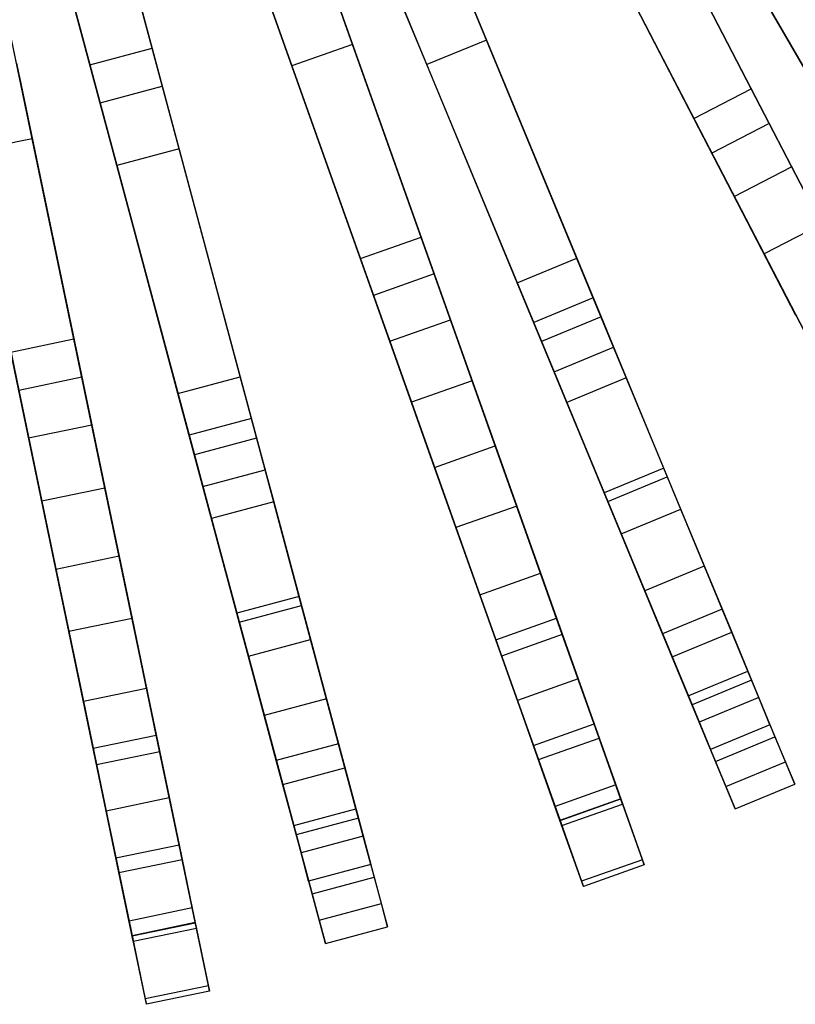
# Model space of a CAD drawing. Extents: x 0.2 to 26, y -12.8 to 12.8.
# Tile 28 of 97: x 15.1 to 18.1, y -12.6 to -8.8. Entities that reach past the tile are written whole.
import ezdxf

# ---------------------------------------------------------------- set-up
doc = ezdxf.new("R2010")
doc.units = 0
doc.header["$LTSCALE"] = 2.54
doc.layers.get('0').update_dxf_attribs({"color": 13, "linetype": 'CONTINUOUS'})

# ---------------------------------------------------------------- blocks, each defined once
blk = doc.blocks.new('PUKET-M-11161_B_STL')
at = {"color": 0}
for p, q in [((16.9016, -8.8829, 41.0515), (16.4133, -7.7041, 42.1723)), ((16.9016, -8.8829, 41.0515), (16.4133, -7.7041, 42.1723)), ((15.2937, -7.7531, 42.6925), (15.6444, -9.0619, 41.6555)), ((15.2937, -7.7531, 42.6925), (15.6444, -9.0619, 41.6555)), ((15.4029, -9.1266, 41.6555), (15.0523, -7.8178, 42.6925)), ((15.4029, -9.1266, 41.6555), (15.0523, -7.8178, 42.6925)), ((16.6706, -8.9785, 41.0515), (16.1824, -7.7998, 42.1723)), ((16.6706, -8.9785, 41.0515), (16.1824, -7.7998, 42.1723)), ((16.3826, -8.8999, 26.4259), (16.0048, -7.837, 30.2624)), ((16.3826, -8.8999, 26.4259), (16.0048, -7.837, 30.2624)), ((17.4821, -7.8627, 18.7313), (18.3928, -9.4402, 23.9816)), ((17.4821, -7.8627, 18.7313), (18.3928, -9.4402, 23.9816)), ((15.6048, -8.914, 18.7072), (15.3344, -7.9049, 15.0852)), ((15.6048, -8.914, 18.7072), (15.3344, -7.9049, 15.0852)), ((15.7693, -7.9207, 30.2624), (16.147, -8.9836, 26.4259)), ((15.7693, -7.9207, 30.2624), (16.147, -8.9836, 26.4259)), ((15.0929, -7.9696, 15.0852), (15.3633, -8.9787, 18.7072)), ((15.0929, -7.9696, 15.0852), (15.3633, -8.9787, 18.7072)), ((17.9287, -9.0725, 5.4137), (17.368, -7.9905, 4.1609)), ((17.9287, -9.0725, 5.4137), (17.368, -7.9905, 4.1609)), ((15.7095, -9.3048, 41.0515), (15.3793, -8.0724, 42.1723)), ((15.7095, -9.3048, 41.0515), (15.3793, -8.0724, 42.1723)), ((17.6096, -8.0836, 18.7072), (18.4565, -9.5504, 23.5806)), ((17.6096, -8.0836, 18.7072), (18.4565, -9.5504, 23.5806)), ((17.7067, -9.1875, 5.4137), (17.146, -8.1055, 4.1609)), ((17.7067, -9.1875, 5.4137), (17.146, -8.1055, 4.1609)), ((17.4259, -8.1022, 3.9391), (17.9986, -9.2074, 5.2039)), ((17.4259, -8.1022, 3.9391), (17.9986, -9.2074, 5.2039)), ((15.14, -9.2657, 26.4259), (14.9105, -8.1614, 30.2624)), ((15.14, -9.2657, 26.4259), (14.9105, -8.1614, 30.2624)), ((15.468, -9.3695, 41.0515), (15.1378, -8.1371, 42.1723)), ((15.468, -9.3695, 41.0515), (15.1378, -8.1371, 42.1723)), ((17.4488, -8.1464, 26.384), (18.0852, -9.3745, 22.7384)), ((17.4488, -8.1464, 26.384), (18.0852, -9.3745, 22.7384)), ((17.7766, -9.3224, 5.2039), (17.2039, -8.2172, 3.9391)), ((17.7766, -9.3224, 5.2039), (17.2039, -8.2172, 3.9391)), ((18.2699, -9.2272, 40.3365), (17.6862, -8.2162, 41.6555)), ((18.2699, -9.2272, 40.3365), (17.6862, -8.2162, 41.6555)), ((16.6492, -8.2734, 18.7313), (17.3462, -9.9563, 23.9816)), ((16.6492, -8.2734, 18.7313), (17.3462, -9.9563, 23.9816)), ((17.2268, -8.2615, 26.384), (17.8632, -9.4895, 22.7384)), ((17.2268, -8.2615, 26.384), (17.8632, -9.4895, 22.7384)), ((16.4182, -8.3691, 18.7313), (17.1153, -10.052, 23.9816)), ((16.4182, -8.3691, 18.7313), (17.1153, -10.052, 23.9816)), ((18.2008, -9.5978, 22.781), (17.5637, -8.3682, 26.4259)), ((18.2008, -9.5978, 22.781), (17.5637, -8.3682, 26.4259)), ((18.3535, -9.3721, 39.6442), (17.8119, -8.4339, 41.0515)), ((18.3535, -9.3721, 39.6442), (17.8119, -8.4339, 41.0515)), ((16.6482, -9.6473, 5.4137), (16.2401, -8.499, 4.1609)), ((16.6482, -9.6473, 5.4137), (16.2401, -8.499, 4.1609)), ((17.3949, -10.0739, 23.5806), (16.7468, -8.5091, 18.7072)), ((17.3949, -10.0739, 23.5806), (16.7468, -8.5091, 18.7072)), ((17.3418, -8.4832, 26.4259), (17.9789, -9.7128, 22.781)), ((17.3418, -8.4832, 26.4259), (17.9789, -9.7128, 22.781)), ((16.4126, -9.731, 5.4137), (16.0045, -8.5827, 4.1609)), ((16.4126, -9.731, 5.4137), (16.0045, -8.5827, 4.1609)), ((16.2822, -8.6175, 3.9391), (16.6991, -9.7905, 5.2039)), ((16.2822, -8.6175, 3.9391), (16.6991, -9.7905, 5.2039)), ((16.5158, -8.6048, 18.7072), (17.164, -10.1696, 23.5806)), ((16.5158, -8.6048, 18.7072), (17.164, -10.1696, 23.5806)), ((15.5388, -8.6676, 18.7313), (16.0102, -10.4271, 23.9816)), ((15.5388, -8.6676, 18.7313), (16.0102, -10.4271, 23.9816)), ((16.2989, -8.6645, 26.384), (16.7621, -9.9678, 22.7384)), ((16.2989, -8.6645, 26.384), (16.7621, -9.9678, 22.7384)), ((16.8054, -8.6505, 41.6555), (17.2521, -9.7291, 40.3365)), ((16.8054, -8.6505, 41.6555), (17.2521, -9.7291, 40.3365)), ((16.4635, -9.8742, 5.2039), (16.0467, -8.7013, 3.9391)), ((16.4635, -9.8742, 5.2039), (16.0467, -8.7013, 3.9391)), ((15.2973, -8.7323, 18.7313), (15.7688, -10.4918, 23.9816)), ((15.2973, -8.7323, 18.7313), (15.7688, -10.4918, 23.9816)), ((17.0211, -9.8248, 40.3365), (16.5744, -8.7462, 41.6555)), ((17.0211, -9.8248, 40.3365), (16.5744, -8.7462, 41.6555)), ((16.0633, -8.7482, 26.384), (16.5265, -10.0515, 22.7384)), ((16.0633, -8.7482, 26.384), (16.5265, -10.0515, 22.7384)), ((15.3014, -10.0424, 5.4137), (15.0534, -8.8492, 4.1609)), ((15.3014, -10.0424, 5.4137), (15.0534, -8.8492, 4.1609)), ((16.3826, -8.8999, 26.4259), (16.147, -8.9836, 26.4259)), ((16.3826, -8.8999, 26.4259), (16.147, -8.9836, 26.4259)), ((16.8463, -10.2047, 22.781), (16.3826, -8.8999, 26.4259)), ((16.8463, -10.2047, 22.781), (16.3826, -8.8999, 26.4259)), ((16.9016, -8.8829, 41.0515), (16.6706, -8.9785, 41.0515)), ((16.9016, -8.8829, 41.0515), (16.6706, -8.9785, 41.0515)), ((17.3161, -9.8837, 39.6442), (16.9016, -8.8829, 41.0515)), ((17.3161, -9.8837, 39.6442), (16.9016, -8.8829, 41.0515)), ((15.3633, -8.9787, 18.7072), (15.6048, -8.914, 18.7072)), ((15.3633, -8.9787, 18.7072), (15.6048, -8.914, 18.7072)), ((16.0432, -10.55, 23.5806), (15.6048, -8.914, 18.7072)), ((16.0432, -10.55, 23.5806), (15.6048, -8.914, 18.7072)), ((15.079, -8.9724, 3.9391), (15.3323, -10.1911, 5.2039)), ((15.079, -8.9724, 3.9391), (15.3323, -10.1911, 5.2039)), ((15.3633, -8.9787, 18.7072), (15.8017, -10.6147, 23.5806)), ((15.3633, -8.9787, 18.7072), (15.8017, -10.6147, 23.5806)), ((16.147, -8.9836, 26.4259), (16.6107, -10.2884, 22.781)), ((16.147, -8.9836, 26.4259), (16.6107, -10.2884, 22.781)), ((17.0852, -9.9793, 39.6442), (16.6706, -8.9785, 41.0515)), ((17.0852, -9.9793, 39.6442), (16.6706, -8.9785, 41.0515)), ((15.0892, -9.0212, 26.384), (15.3706, -10.3754, 22.7384)), ((15.0892, -9.0212, 26.384), (15.3706, -10.3754, 22.7384)), ((14.8444, -9.072, 26.384), (15.1258, -10.4263, 22.7384)), ((14.8444, -9.072, 26.384), (15.1258, -10.4263, 22.7384)), ((15.4029, -9.1266, 41.6555), (15.6444, -9.0619, 41.6555)), ((15.4029, -9.1266, 41.6555), (15.6444, -9.0619, 41.6555)), ((15.6444, -9.0619, 41.6555), (15.9466, -10.1895, 40.3365)), ((15.6444, -9.0619, 41.6555), (15.9466, -10.1895, 40.3365)), ((17.7067, -9.1875, 5.4137), (17.9287, -9.0725, 5.4137)), ((17.7067, -9.1875, 5.4137), (17.9287, -9.0725, 5.4137)), ((18.3244, -9.8362, 6.6782), (17.9287, -9.0725, 5.4137)), ((18.3244, -9.8362, 6.6782), (17.9287, -9.0725, 5.4137)), ((15.7051, -10.2542, 40.3365), (15.4029, -9.1266, 41.6555)), ((15.7051, -10.2542, 40.3365), (15.4029, -9.1266, 41.6555)), ((18.1024, -9.9512, 6.6782), (17.7067, -9.1875, 5.4137)), ((18.1024, -9.9512, 6.6782), (17.7067, -9.1875, 5.4137)), ((17.9986, -9.2074, 5.2039), (17.7766, -9.3224, 5.2039)), ((17.9986, -9.2074, 5.2039), (17.7766, -9.3224, 5.2039)), ((17.9986, -9.2074, 5.2039), (18.4383, -10.056, 6.6081)), ((17.9986, -9.2074, 5.2039), (18.4383, -10.056, 6.6081)), ((15.14, -9.2657, 26.4259), (14.8952, -9.3166, 26.4259)), ((15.14, -9.2657, 26.4259), (14.8952, -9.3166, 26.4259)), ((15.4217, -10.6216, 22.781), (15.14, -9.2657, 26.4259)), ((15.4217, -10.6216, 22.781), (15.14, -9.2657, 26.4259)), ((14.8952, -9.3166, 26.4259), (15.177, -10.6724, 22.781)), ((14.8952, -9.3166, 26.4259), (15.177, -10.6724, 22.781)), ((15.7095, -9.3048, 41.0515), (15.468, -9.3695, 41.0515)), ((15.7095, -9.3048, 41.0515), (15.468, -9.3695, 41.0515)), ((15.9899, -10.3511, 39.6442), (15.7095, -9.3048, 41.0515)), ((15.9899, -10.3511, 39.6442), (15.7095, -9.3048, 41.0515)), ((18.2163, -10.171, 6.6081), (17.7766, -9.3224, 5.2039)), ((18.2163, -10.171, 6.6081), (17.7766, -9.3224, 5.2039)), ((15.7484, -10.4158, 39.6442), (15.468, -9.3695, 41.0515)), ((15.7484, -10.4158, 39.6442), (15.468, -9.3695, 41.0515)), ((17.8632, -9.4895, 22.7384), (18.0852, -9.3745, 22.7384)), ((17.8632, -9.4895, 22.7384), (18.0852, -9.3745, 22.7384)), ((18.0852, -9.3745, 22.7384), (18.5653, -10.3012, 19.5881)), ((18.0852, -9.3745, 22.7384), (18.5653, -10.3012, 19.5881)), ((17.8632, -9.4895, 22.7384), (18.3434, -10.4163, 19.5881)), ((17.8632, -9.4895, 22.7384), (18.3434, -10.4163, 19.5881)), ((18.2008, -9.5978, 22.781), (17.9789, -9.7128, 22.781)), ((18.2008, -9.5978, 22.781), (17.9789, -9.7128, 22.781)), ((16.4126, -9.731, 5.4137), (16.6482, -9.6473, 5.4137)), ((16.4126, -9.731, 5.4137), (16.6482, -9.6473, 5.4137)), ((16.9362, -10.4578, 6.6782), (16.6482, -9.6473, 5.4137)), ((16.9362, -10.4578, 6.6782), (16.6482, -9.6473, 5.4137)), ((16.7007, -10.5415, 6.6782), (16.4126, -9.731, 5.4137)), ((16.7007, -10.5415, 6.6782), (16.4126, -9.731, 5.4137)), ((17.0211, -9.8248, 40.3365), (17.2521, -9.7291, 40.3365)), ((17.0211, -9.8248, 40.3365), (17.2521, -9.7291, 40.3365)), ((17.2521, -9.7291, 40.3365), (17.6033, -10.5771, 38.8029)), ((17.2521, -9.7291, 40.3365), (17.6033, -10.5771, 38.8029)), ((17.9789, -9.7128, 22.781), (18.4594, -10.6402, 19.6141)), ((17.9789, -9.7128, 22.781), (18.4594, -10.6402, 19.6141)), ((16.6991, -9.7905, 5.2039), (16.4635, -9.8742, 5.2039)), ((16.6991, -9.7905, 5.2039), (16.4635, -9.8742, 5.2039)), ((16.6991, -9.7905, 5.2039), (17.0191, -10.691, 6.6081)), ((16.6991, -9.7905, 5.2039), (17.0191, -10.691, 6.6081)), ((17.3724, -10.6727, 38.8029), (17.0211, -9.8248, 40.3365)), ((17.3724, -10.6727, 38.8029), (17.0211, -9.8248, 40.3365)), ((16.7836, -10.7747, 6.6081), (16.4635, -9.8742, 5.2039)), ((16.7836, -10.7747, 6.6081), (16.4635, -9.8742, 5.2039)), ((17.3161, -9.8837, 39.6442), (17.0852, -9.9793, 39.6442)), ((17.3161, -9.8837, 39.6442), (17.0852, -9.9793, 39.6442)), ((17.5898, -10.5443, 38.2816), (17.3161, -9.8837, 39.6442)), ((17.5898, -10.5443, 38.2816), (17.3161, -9.8837, 39.6442)), ((16.5265, -10.0515, 22.7384), (16.7621, -9.9678, 22.7384)), ((16.5265, -10.0515, 22.7384), (16.7621, -9.9678, 22.7384)), ((16.7621, -9.9678, 22.7384), (17.1116, -10.9513, 19.5881)), ((16.7621, -9.9678, 22.7384), (17.1116, -10.9513, 19.5881)), ((17.3462, -9.9563, 23.9816), (17.1153, -10.052, 23.9816)), ((17.3462, -9.9563, 23.9816), (17.1153, -10.052, 23.9816)), ((17.3462, -9.9563, 23.9816), (17.4443, -10.1931, 24.7519)), ((17.3462, -9.9563, 23.9816), (17.4443, -10.1931, 24.7519)), ((17.3588, -10.64, 38.2816), (17.0852, -9.9793, 39.6442)), ((17.3588, -10.64, 38.2816), (17.0852, -9.9793, 39.6442)), ((15.0566, -10.0933, 5.4137), (15.3014, -10.0424, 5.4137)), ((15.0566, -10.0933, 5.4137), (15.3014, -10.0424, 5.4137)), ((15.4764, -10.8845, 6.6782), (15.3014, -10.0424, 5.4137)), ((15.4764, -10.8845, 6.6782), (15.3014, -10.0424, 5.4137)), ((16.5265, -10.0515, 22.7384), (16.8761, -11.035, 19.5881)), ((16.5265, -10.0515, 22.7384), (16.8761, -11.035, 19.5881)), ((17.1153, -10.052, 23.9816), (17.2133, -10.2888, 24.7519)), ((17.1153, -10.052, 23.9816), (17.2133, -10.2888, 24.7519)), ((17.164, -10.1696, 23.5806), (17.3949, -10.0739, 23.5806)), ((17.164, -10.1696, 23.5806), (17.3949, -10.0739, 23.5806)), ((17.6557, -10.7035, 25.6764), (17.3949, -10.0739, 23.5806)), ((17.6557, -10.7035, 25.6764), (17.3949, -10.0739, 23.5806)), ((15.2316, -10.9354, 6.6782), (15.0566, -10.0933, 5.4137)), ((15.2316, -10.9354, 6.6782), (15.0566, -10.0933, 5.4137)), ((15.3323, -10.1911, 5.2039), (15.0875, -10.242, 5.2039)), ((15.3323, -10.1911, 5.2039), (15.0875, -10.242, 5.2039)), ((15.3323, -10.1911, 5.2039), (15.5268, -11.1269, 6.6081)), ((15.3323, -10.1911, 5.2039), (15.5268, -11.1269, 6.6081)), ((15.7051, -10.2542, 40.3365), (15.9466, -10.1895, 40.3365)), ((15.7051, -10.2542, 40.3365), (15.9466, -10.1895, 40.3365)), ((15.9466, -10.1895, 40.3365), (16.1841, -11.0761, 38.8029)), ((15.9466, -10.1895, 40.3365), (16.1841, -11.0761, 38.8029)), ((17.164, -10.1696, 23.5806), (17.4248, -10.7992, 25.6764)), ((17.164, -10.1696, 23.5806), (17.4248, -10.7992, 25.6764)), ((17.4443, -10.1931, 24.7519), (17.2133, -10.2888, 24.7519)), ((17.4443, -10.1931, 24.7519), (17.2133, -10.2888, 24.7519)), ((17.4443, -10.1931, 24.7519), (17.747, -10.9238, 27.4863)), ((17.4443, -10.1931, 24.7519), (17.747, -10.9238, 27.4863)), ((16.8463, -10.2047, 22.781), (16.6107, -10.2884, 22.781)), ((16.8463, -10.2047, 22.781), (16.6107, -10.2884, 22.781)), ((17.1961, -11.1889, 19.6141), (16.8463, -10.2047, 22.781)), ((17.1961, -11.1889, 19.6141), (16.8463, -10.2047, 22.781)), ((15.282, -11.1778, 6.6081), (15.0875, -10.242, 5.2039)), ((15.282, -11.1778, 6.6081), (15.0875, -10.242, 5.2039)), ((15.9426, -11.1408, 38.8029), (15.7051, -10.2542, 40.3365)), ((15.9426, -11.1408, 38.8029), (15.7051, -10.2542, 40.3365)), ((16.6107, -10.2884, 22.781), (16.9605, -11.2726, 19.6141)), ((16.6107, -10.2884, 22.781), (16.9605, -11.2726, 19.6141)), ((17.2133, -10.2888, 24.7519), (17.516, -11.0195, 27.4863)), ((17.2133, -10.2888, 24.7519), (17.516, -11.0195, 27.4863)), ((15.9899, -10.3511, 39.6442), (15.7484, -10.4158, 39.6442)), ((15.9899, -10.3511, 39.6442), (15.7484, -10.4158, 39.6442)), ((16.175, -11.0419, 38.2816), (15.9899, -10.3511, 39.6442)), ((16.175, -11.0419, 38.2816), (15.9899, -10.3511, 39.6442)), ((15.1258, -10.4263, 22.7384), (15.3706, -10.3754, 22.7384)), ((15.1258, -10.4263, 22.7384), (15.3706, -10.3754, 22.7384)), ((15.3706, -10.3754, 22.7384), (15.5829, -11.3973, 19.5881)), ((15.3706, -10.3754, 22.7384), (15.5829, -11.3973, 19.5881)), ((15.1258, -10.4263, 22.7384), (15.3382, -11.4482, 19.5881)), ((15.1258, -10.4263, 22.7384), (15.3382, -11.4482, 19.5881)), ((15.9335, -11.1066, 38.2816), (15.7484, -10.4158, 39.6442)), ((15.9335, -11.1066, 38.2816), (15.7484, -10.4158, 39.6442)), ((16.0102, -10.4271, 23.9816), (15.7688, -10.4918, 23.9816)), ((16.0102, -10.4271, 23.9816), (15.7688, -10.4918, 23.9816)), ((16.0102, -10.4271, 23.9816), (16.0766, -10.6747, 24.7519)), ((16.0102, -10.4271, 23.9816), (16.0766, -10.6747, 24.7519)), ((16.7007, -10.5415, 6.6782), (16.9362, -10.4578, 6.6782)), ((16.7007, -10.5415, 6.6782), (16.9362, -10.4578, 6.6782)), ((17.1738, -11.1262, 8.2077), (16.9362, -10.4578, 6.6782)), ((17.1738, -11.1262, 8.2077), (16.9362, -10.4578, 6.6782)), ((15.7688, -10.4918, 23.9816), (15.8351, -10.7394, 24.7519)), ((15.7688, -10.4918, 23.9816), (15.8351, -10.7394, 24.7519)), ((16.9382, -11.21, 8.2077), (16.7007, -10.5415, 6.6782)), ((16.9382, -11.21, 8.2077), (16.7007, -10.5415, 6.6782)), ((15.8017, -10.6147, 23.5806), (16.0432, -10.55, 23.5806)), ((15.8017, -10.6147, 23.5806), (16.0432, -10.55, 23.5806)), ((16.2196, -11.2083, 25.6764), (16.0432, -10.55, 23.5806)), ((16.2196, -11.2083, 25.6764), (16.0432, -10.55, 23.5806)), ((17.5898, -10.5443, 38.2816), (17.3588, -10.64, 38.2816)), ((17.5898, -10.5443, 38.2816), (17.3588, -10.64, 38.2816)), ((17.3724, -10.6727, 38.8029), (17.6033, -10.5771, 38.8029)), ((17.3724, -10.6727, 38.8029), (17.6033, -10.5771, 38.8029)), ((17.8162, -11.0909, 36.5685), (17.5898, -10.5443, 38.2816)), ((17.8162, -11.0909, 36.5685), (17.5898, -10.5443, 38.2816)), ((17.6033, -10.5771, 38.8029), (17.8531, -11.1799, 37.1388)), ((17.6033, -10.5771, 38.8029), (17.8531, -11.1799, 37.1388)), ((15.8017, -10.6147, 23.5806), (15.9781, -11.273, 25.6764)), ((15.8017, -10.6147, 23.5806), (15.9781, -11.273, 25.6764)), ((15.4217, -10.6216, 22.781), (15.177, -10.6724, 22.781)), ((15.4217, -10.6216, 22.781), (15.177, -10.6724, 22.781)), ((15.6343, -11.6442, 19.6141), (15.4217, -10.6216, 22.781)), ((15.6343, -11.6442, 19.6141), (15.4217, -10.6216, 22.781)), ((17.5852, -11.1866, 36.5685), (17.3588, -10.64, 38.2816)), ((17.5852, -11.1866, 36.5685), (17.3588, -10.64, 38.2816)), ((15.177, -10.6724, 22.781), (15.3895, -11.6951, 19.6141)), ((15.177, -10.6724, 22.781), (15.3895, -11.6951, 19.6141)), ((16.0766, -10.6747, 24.7519), (15.8351, -10.7394, 24.7519)), ((16.0766, -10.6747, 24.7519), (15.8351, -10.7394, 24.7519)), ((16.0766, -10.6747, 24.7519), (16.2813, -11.4386, 27.4863)), ((16.0766, -10.6747, 24.7519), (16.2813, -11.4386, 27.4863)), ((17.0191, -10.691, 6.6081), (16.7836, -10.7747, 6.6081)), ((17.0191, -10.691, 6.6081), (16.7836, -10.7747, 6.6081)), ((17.0191, -10.691, 6.6081), (17.2573, -11.3613, 8.162)), ((17.0191, -10.691, 6.6081), (17.2573, -11.3613, 8.162)), ((17.6221, -11.2756, 37.1388), (17.3724, -10.6727, 38.8029)), ((17.6221, -11.2756, 37.1388), (17.3724, -10.6727, 38.8029)), ((17.4248, -10.7992, 25.6764), (17.6557, -10.7035, 25.6764)), ((17.4248, -10.7992, 25.6764), (17.6557, -10.7035, 25.6764)), ((17.9159, -11.3316, 28.2979), (17.6557, -10.7035, 25.6764)), ((17.9159, -11.3316, 28.2979), (17.6557, -10.7035, 25.6764)), ((15.8351, -10.7394, 24.7519), (16.0398, -11.5033, 27.4863)), ((15.8351, -10.7394, 24.7519), (16.0398, -11.5033, 27.4863)), ((17.0218, -11.445, 8.162), (16.7836, -10.7747, 6.6081)), ((17.0218, -11.445, 8.162), (16.7836, -10.7747, 6.6081)), ((17.4248, -10.7992, 25.6764), (17.6849, -11.4272, 28.2979)), ((17.4248, -10.7992, 25.6764), (17.6849, -11.4272, 28.2979)), ((15.2316, -10.9354, 6.6782), (15.4764, -10.8845, 6.6782)), ((15.2316, -10.9354, 6.6782), (15.4764, -10.8845, 6.6782)), ((15.6207, -11.5791, 8.2077), (15.4764, -10.8845, 6.6782)), ((15.6207, -11.5791, 8.2077), (15.4764, -10.8845, 6.6782)), ((17.747, -10.9238, 27.4863), (17.516, -11.0195, 27.4863)), ((17.747, -10.9238, 27.4863), (17.516, -11.0195, 27.4863)), ((17.747, -10.9238, 27.4863), (17.9302, -11.3663, 29.9618)), ((17.747, -10.9238, 27.4863), (17.9302, -11.3663, 29.9618)), ((15.376, -11.63, 8.2077), (15.2316, -10.9354, 6.6782)), ((15.376, -11.63, 8.2077), (15.2316, -10.9354, 6.6782)), ((16.8761, -11.035, 19.5881), (17.1116, -10.9513, 19.5881)), ((16.8761, -11.035, 19.5881), (17.1116, -10.9513, 19.5881)), ((17.1116, -10.9513, 19.5881), (17.3194, -11.536, 16.8642)), ((17.1116, -10.9513, 19.5881), (17.3194, -11.536, 16.8642)), ((16.8761, -11.035, 19.5881), (17.0839, -11.6197, 16.8642)), ((16.8761, -11.035, 19.5881), (17.0839, -11.6197, 16.8642)), ((17.516, -11.0195, 27.4863), (17.6993, -11.4619, 29.9618)), ((17.516, -11.0195, 27.4863), (17.6993, -11.4619, 29.9618)), ((16.175, -11.0419, 38.2816), (15.9335, -11.1066, 38.2816)), ((16.175, -11.0419, 38.2816), (15.9335, -11.1066, 38.2816)), ((15.9426, -11.1408, 38.8029), (16.1841, -11.0761, 38.8029)), ((15.9426, -11.1408, 38.8029), (16.1841, -11.0761, 38.8029)), ((16.3281, -11.6134, 36.5685), (16.175, -11.0419, 38.2816)), ((16.3281, -11.6134, 36.5685), (16.175, -11.0419, 38.2816)), ((16.1841, -11.0761, 38.8029), (16.353, -11.7064, 37.1388)), ((16.1841, -11.0761, 38.8029), (16.353, -11.7064, 37.1388)), ((16.0866, -11.6781, 36.5685), (15.9335, -11.1066, 38.2816)), ((16.0866, -11.6781, 36.5685), (15.9335, -11.1066, 38.2816)), ((17.8162, -11.0909, 36.5685), (17.5852, -11.1866, 36.5685)), ((17.8162, -11.0909, 36.5685), (17.5852, -11.1866, 36.5685)), ((17.958, -11.4332, 34.63), (17.8162, -11.0909, 36.5685)), ((17.958, -11.4332, 34.63), (17.8162, -11.0909, 36.5685)), ((15.5268, -11.1269, 6.6081), (15.282, -11.1778, 6.6081)), ((15.5268, -11.1269, 6.6081), (15.282, -11.1778, 6.6081)), ((15.5268, -11.1269, 6.6081), (15.6715, -11.8233, 8.162)), ((15.5268, -11.1269, 6.6081), (15.6715, -11.8233, 8.162)), ((16.1115, -11.7711, 37.1388), (15.9426, -11.1408, 38.8029)), ((16.1115, -11.7711, 37.1388), (15.9426, -11.1408, 38.8029)), ((16.9382, -11.21, 8.2077), (17.1738, -11.1262, 8.2077)), ((16.9382, -11.21, 8.2077), (17.1738, -11.1262, 8.2077)), ((17.3389, -11.5908, 9.949), (17.1738, -11.1262, 8.2077)), ((17.3389, -11.5908, 9.949), (17.1738, -11.1262, 8.2077)), ((15.4267, -11.8742, 8.162), (15.282, -11.1778, 6.6081)), ((15.4267, -11.8742, 8.162), (15.282, -11.1778, 6.6081)), ((17.1961, -11.1889, 19.6141), (16.9605, -11.2726, 19.6141)), ((17.1961, -11.1889, 19.6141), (16.9605, -11.2726, 19.6141)), ((17.4034, -11.7721, 16.8827), (17.1961, -11.1889, 19.6141)), ((17.4034, -11.7721, 16.8827), (17.1961, -11.1889, 19.6141)), ((17.727, -11.5289, 34.63), (17.5852, -11.1866, 36.5685)), ((17.727, -11.5289, 34.63), (17.5852, -11.1866, 36.5685)), ((17.6221, -11.2756, 37.1388), (17.8531, -11.1799, 37.1388)), ((17.6221, -11.2756, 37.1388), (17.8531, -11.1799, 37.1388)), ((17.8531, -11.1799, 37.1388), (18.0212, -11.5859, 35.2443)), ((17.8531, -11.1799, 37.1388), (18.0212, -11.5859, 35.2443)), ((15.9781, -11.273, 25.6764), (16.2196, -11.2083, 25.6764)), ((15.9781, -11.273, 25.6764), (16.2196, -11.2083, 25.6764)), ((16.3955, -11.8649, 28.2979), (16.2196, -11.2083, 25.6764)), ((16.3955, -11.8649, 28.2979), (16.2196, -11.2083, 25.6764)), ((17.1033, -11.6745, 9.949), (16.9382, -11.21, 8.2077)), ((17.1033, -11.6745, 9.949), (16.9382, -11.21, 8.2077)), ((15.9781, -11.273, 25.6764), (16.154, -11.9296, 28.2979)), ((15.9781, -11.273, 25.6764), (16.154, -11.9296, 28.2979)), ((16.9605, -11.2726, 19.6141), (17.1678, -11.8558, 16.8827)), ((16.9605, -11.2726, 19.6141), (17.1678, -11.8558, 16.8827)), ((17.7903, -11.6816, 35.2443), (17.6221, -11.2756, 37.1388)), ((17.7903, -11.6816, 35.2443), (17.6221, -11.2756, 37.1388)), ((17.6849, -11.4272, 28.2979), (17.9159, -11.3316, 28.2979)), ((17.6849, -11.4272, 28.2979), (17.9159, -11.3316, 28.2979)), ((18.0616, -11.6835, 30.7311), (17.9159, -11.3316, 28.2979)), ((18.0616, -11.6835, 30.7311), (17.9159, -11.3316, 28.2979)), ((17.2573, -11.3613, 8.162), (17.0218, -11.445, 8.162)), ((17.2573, -11.3613, 8.162), (17.0218, -11.445, 8.162)), ((17.2573, -11.3613, 8.162), (17.4227, -11.8265, 9.9248)), ((17.2573, -11.3613, 8.162), (17.4227, -11.8265, 9.9248)), ((17.9302, -11.3663, 29.9618), (17.6993, -11.4619, 29.9618)), ((17.9302, -11.3663, 29.9618), (17.6993, -11.4619, 29.9618)), ((17.9302, -11.3663, 29.9618), (18.0018, -11.539, 32.269)), ((17.9302, -11.3663, 29.9618), (18.0018, -11.539, 32.269)), ((15.3382, -11.4482, 19.5881), (15.5829, -11.3973, 19.5881)), ((15.3382, -11.4482, 19.5881), (15.5829, -11.3973, 19.5881)), ((15.5829, -11.3973, 19.5881), (15.7092, -12.0049, 16.8642)), ((15.5829, -11.3973, 19.5881), (15.7092, -12.0049, 16.8642)), ((15.3382, -11.4482, 19.5881), (15.4644, -12.0557, 16.8642)), ((15.3382, -11.4482, 19.5881), (15.4644, -12.0557, 16.8642)), ((16.2813, -11.4386, 27.4863), (16.0398, -11.5033, 27.4863)), ((16.2813, -11.4386, 27.4863), (16.0398, -11.5033, 27.4863)), ((16.2813, -11.4386, 27.4863), (16.4052, -11.9012, 29.9618)), ((16.2813, -11.4386, 27.4863), (16.4052, -11.9012, 29.9618)), ((17.1871, -11.9102, 9.9248), (17.0218, -11.445, 8.162)), ((17.1871, -11.9102, 9.9248), (17.0218, -11.445, 8.162)), ((17.6849, -11.4272, 28.2979), (17.8307, -11.7791, 30.7311)), ((17.6849, -11.4272, 28.2979), (17.8307, -11.7791, 30.7311)), ((17.958, -11.4332, 34.63), (17.727, -11.5289, 34.63)), ((17.958, -11.4332, 34.63), (17.727, -11.5289, 34.63)), ((18.0018, -11.539, 32.269), (17.958, -11.4332, 34.63)), ((18.0018, -11.539, 32.269), (17.958, -11.4332, 34.63)), ((17.6993, -11.4619, 29.9618), (17.7708, -11.6347, 32.269)), ((17.6993, -11.4619, 29.9618), (17.7708, -11.6347, 32.269)), ((16.0398, -11.5033, 27.4863), (16.1637, -11.9659, 29.9618)), ((16.0398, -11.5033, 27.4863), (16.1637, -11.9659, 29.9618)), ((17.7708, -11.6347, 32.269), (17.727, -11.5289, 34.63)), ((17.7708, -11.6347, 32.269), (17.727, -11.5289, 34.63)), ((17.0839, -11.6197, 16.8642), (17.3194, -11.536, 16.8642)), ((17.0839, -11.6197, 16.8642), (17.3194, -11.536, 16.8642)), ((17.3194, -11.536, 16.8642), (17.4229, -11.8271, 14.3646)), ((17.3194, -11.536, 16.8642), (17.4229, -11.8271, 14.3646)), ((18.0018, -11.539, 32.269), (17.7708, -11.6347, 32.269)), ((18.0018, -11.539, 32.269), (17.7708, -11.6347, 32.269)), ((15.376, -11.63, 8.2077), (15.6207, -11.5791, 8.2077)), ((15.376, -11.63, 8.2077), (15.6207, -11.5791, 8.2077)), ((15.721, -12.0618, 9.949), (15.6207, -11.5791, 8.2077)), ((15.721, -12.0618, 9.949), (15.6207, -11.5791, 8.2077)), ((17.1033, -11.6745, 9.949), (17.3389, -11.5908, 9.949)), ((17.1033, -11.6745, 9.949), (17.3389, -11.5908, 9.949)), ((17.43, -11.847, 12.1158), (17.3389, -11.5908, 9.949)), ((17.43, -11.847, 12.1158), (17.3389, -11.5908, 9.949)), ((17.7903, -11.6816, 35.2443), (18.0212, -11.5859, 35.2443)), ((17.7903, -11.6816, 35.2443), (18.0212, -11.5859, 35.2443)), ((18.0212, -11.5859, 35.2443), (18.0976, -11.7702, 32.9931)), ((18.0212, -11.5859, 35.2443), (18.0976, -11.7702, 32.9931)), ((15.4763, -12.1127, 9.949), (15.376, -11.63, 8.2077)), ((15.4763, -12.1127, 9.949), (15.376, -11.63, 8.2077)), ((15.6343, -11.6442, 19.6141), (15.3895, -11.6951, 19.6141)), ((15.6343, -11.6442, 19.6141), (15.3895, -11.6951, 19.6141)), ((15.7602, -12.2502, 16.8827), (15.6343, -11.6442, 19.6141)), ((15.7602, -12.2502, 16.8827), (15.6343, -11.6442, 19.6141)), ((16.3281, -11.6134, 36.5685), (16.0866, -11.6781, 36.5685)), ((16.3281, -11.6134, 36.5685), (16.0866, -11.6781, 36.5685)), ((16.424, -11.9712, 34.63), (16.3281, -11.6134, 36.5685)), ((16.424, -11.9712, 34.63), (16.3281, -11.6134, 36.5685)), ((17.0839, -11.6197, 16.8642), (17.1873, -11.9109, 14.3646)), ((17.0839, -11.6197, 16.8642), (17.1873, -11.9109, 14.3646)), ((16.1825, -12.0359, 34.63), (16.0866, -11.6781, 36.5685)), ((16.1825, -12.0359, 34.63), (16.0866, -11.6781, 36.5685)), ((17.1944, -11.9307, 12.1158), (17.1033, -11.6745, 9.949)), ((17.1944, -11.9307, 12.1158), (17.1033, -11.6745, 9.949)), ((17.8666, -11.8659, 32.9931), (17.7903, -11.6816, 35.2443)), ((17.8666, -11.8659, 32.9931), (17.7903, -11.6816, 35.2443)), ((17.8307, -11.7791, 30.7311), (18.0616, -11.6835, 30.7311)), ((17.8307, -11.7791, 30.7311), (18.0616, -11.6835, 30.7311)), ((18.0976, -11.7702, 32.9931), (18.0616, -11.6835, 30.7311)), ((18.0976, -11.7702, 32.9931), (18.0616, -11.6835, 30.7311)), ((15.3895, -11.6951, 19.6141), (15.5154, -12.3011, 16.8827)), ((15.3895, -11.6951, 19.6141), (15.5154, -12.3011, 16.8827)), ((16.1115, -11.7711, 37.1388), (16.353, -11.7064, 37.1388)), ((16.1115, -11.7711, 37.1388), (16.353, -11.7064, 37.1388)), ((16.353, -11.7064, 37.1388), (16.4668, -12.1309, 35.2443)), ((16.353, -11.7064, 37.1388), (16.4668, -12.1309, 35.2443)), ((16.2253, -12.1956, 35.2443), (16.1115, -11.7711, 37.1388)), ((16.2253, -12.1956, 35.2443), (16.1115, -11.7711, 37.1388)), ((17.4034, -11.7721, 16.8827), (17.1678, -11.8558, 16.8827)), ((17.4034, -11.7721, 16.8827), (17.1678, -11.8558, 16.8827)), ((17.5067, -12.0628, 14.372), (17.4034, -11.7721, 16.8827)), ((17.5067, -12.0628, 14.372), (17.4034, -11.7721, 16.8827)), ((17.8307, -11.7791, 30.7311), (17.8666, -11.8659, 32.9931)), ((17.8307, -11.7791, 30.7311), (17.8666, -11.8659, 32.9931)), ((17.8666, -11.8659, 32.9931), (18.0976, -11.7702, 32.9931)), ((17.8666, -11.8659, 32.9931), (18.0976, -11.7702, 32.9931)), ((15.6715, -11.8233, 8.162), (15.4267, -11.8742, 8.162)), ((15.6715, -11.8233, 8.162), (15.4267, -11.8742, 8.162)), ((15.6715, -11.8233, 8.162), (15.7719, -12.3068, 9.9248)), ((15.6715, -11.8233, 8.162), (15.7719, -12.3068, 9.9248)), ((17.4227, -11.8265, 9.9248), (17.1871, -11.9102, 9.9248)), ((17.4227, -11.8265, 9.9248), (17.1871, -11.9102, 9.9248)), ((17.1873, -11.9109, 14.3646), (17.4229, -11.8271, 14.3646)), ((17.1873, -11.9109, 14.3646), (17.4229, -11.8271, 14.3646)), ((17.4227, -11.8265, 9.9248), (17.5137, -12.0827, 12.1107)), ((17.4227, -11.8265, 9.9248), (17.5137, -12.0827, 12.1107)), ((17.4229, -11.8271, 14.3646), (17.43, -11.847, 12.1158)), ((17.4229, -11.8271, 14.3646), (17.43, -11.847, 12.1158)), ((15.5272, -12.3576, 9.9248), (15.4267, -11.8742, 8.162)), ((15.5272, -12.3576, 9.9248), (15.4267, -11.8742, 8.162)), ((16.154, -11.9296, 28.2979), (16.3955, -11.8649, 28.2979)), ((16.154, -11.9296, 28.2979), (16.3955, -11.8649, 28.2979)), ((16.4941, -12.2329, 30.731), (16.3955, -11.8649, 28.2979)), ((16.4941, -12.2329, 30.731), (16.3955, -11.8649, 28.2979)), ((17.1678, -11.8558, 16.8827), (17.2711, -12.1465, 14.372)), ((17.1678, -11.8558, 16.8827), (17.2711, -12.1465, 14.372)), ((17.1944, -11.9307, 12.1158), (17.43, -11.847, 12.1158)), ((17.1944, -11.9307, 12.1158), (17.43, -11.847, 12.1158)), ((16.4052, -11.9012, 29.9618), (16.1637, -11.9659, 29.9618)), ((16.4052, -11.9012, 29.9618), (16.1637, -11.9659, 29.9618)), ((16.4052, -11.9012, 29.9618), (16.4536, -12.0818, 32.269)), ((16.4052, -11.9012, 29.9618), (16.4536, -12.0818, 32.269)), ((17.2782, -12.1664, 12.1107), (17.1871, -11.9102, 9.9248)), ((17.2782, -12.1664, 12.1107), (17.1871, -11.9102, 9.9248)), ((17.1873, -11.9109, 14.3646), (17.1944, -11.9307, 12.1158)), ((17.1873, -11.9109, 14.3646), (17.1944, -11.9307, 12.1158)), ((16.154, -11.9296, 28.2979), (16.2526, -12.2976, 30.731)), ((16.154, -11.9296, 28.2979), (16.2526, -12.2976, 30.731)), ((16.1637, -11.9659, 29.9618), (16.2121, -12.1465, 32.269)), ((16.1637, -11.9659, 29.9618), (16.2121, -12.1465, 32.269)), ((16.424, -11.9712, 34.63), (16.1825, -12.0359, 34.63)), ((16.424, -11.9712, 34.63), (16.1825, -12.0359, 34.63)), ((16.4536, -12.0818, 32.269), (16.424, -11.9712, 34.63)), ((16.4536, -12.0818, 32.269), (16.424, -11.9712, 34.63)), ((15.4644, -12.0557, 16.8642), (15.7092, -12.0049, 16.8642)), ((15.4644, -12.0557, 16.8642), (15.7092, -12.0049, 16.8642)), ((15.7092, -12.0049, 16.8642), (15.7721, -12.3074, 14.3646)), ((15.7092, -12.0049, 16.8642), (15.7721, -12.3074, 14.3646)), ((15.4644, -12.0557, 16.8642), (15.5273, -12.3583, 14.3646)), ((15.4644, -12.0557, 16.8642), (15.5273, -12.3583, 14.3646)), ((15.4763, -12.1127, 9.949), (15.721, -12.0618, 9.949)), ((15.4763, -12.1127, 9.949), (15.721, -12.0618, 9.949)), ((15.7764, -12.3281, 12.1158), (15.721, -12.0618, 9.949)), ((15.7764, -12.3281, 12.1158), (15.721, -12.0618, 9.949)), ((16.2121, -12.1465, 32.269), (16.1825, -12.0359, 34.63)), ((16.2121, -12.1465, 32.269), (16.1825, -12.0359, 34.63)), ((17.5067, -12.0628, 14.372), (17.2711, -12.1465, 14.372)), ((17.5067, -12.0628, 14.372), (17.2711, -12.1465, 14.372)), ((17.5137, -12.0827, 12.1107), (17.5067, -12.0628, 14.372)), ((17.5137, -12.0827, 12.1107), (17.5067, -12.0628, 14.372)), ((16.4536, -12.0818, 32.269), (16.2121, -12.1465, 32.269)), ((16.4536, -12.0818, 32.269), (16.2121, -12.1465, 32.269)), ((17.5137, -12.0827, 12.1107), (17.2782, -12.1664, 12.1107)), ((17.5137, -12.0827, 12.1107), (17.2782, -12.1664, 12.1107)), ((15.5316, -12.3789, 12.1158), (15.4763, -12.1127, 9.949)), ((15.5316, -12.3789, 12.1158), (15.4763, -12.1127, 9.949)), ((16.2253, -12.1956, 35.2443), (16.4668, -12.1309, 35.2443)), ((16.2253, -12.1956, 35.2443), (16.4668, -12.1309, 35.2443)), ((16.4668, -12.1309, 35.2443), (16.5184, -12.3235, 32.9931)), ((16.4668, -12.1309, 35.2443), (16.5184, -12.3235, 32.9931)), ((17.2711, -12.1465, 14.372), (17.2782, -12.1664, 12.1107)), ((17.2711, -12.1465, 14.372), (17.2782, -12.1664, 12.1107)), ((16.2769, -12.3882, 32.9931), (16.2253, -12.1956, 35.2443)), ((16.2769, -12.3882, 32.9931), (16.2253, -12.1956, 35.2443)), ((15.7602, -12.2502, 16.8827), (15.5154, -12.3011, 16.8827)), ((15.7602, -12.2502, 16.8827), (15.5154, -12.3011, 16.8827)), ((15.8229, -12.5522, 14.372), (15.7602, -12.2502, 16.8827)), ((15.8229, -12.5522, 14.372), (15.7602, -12.2502, 16.8827)), ((16.2526, -12.2976, 30.731), (16.4941, -12.2329, 30.731)), ((16.2526, -12.2976, 30.731), (16.4941, -12.2329, 30.731)), ((16.5184, -12.3235, 32.9931), (16.4941, -12.2329, 30.731)), ((16.5184, -12.3235, 32.9931), (16.4941, -12.2329, 30.731)), ((16.2526, -12.2976, 30.731), (16.2769, -12.3882, 32.9931)), ((16.2526, -12.2976, 30.731), (16.2769, -12.3882, 32.9931)), ((15.5154, -12.3011, 16.8827), (15.5782, -12.6031, 14.372)), ((15.5154, -12.3011, 16.8827), (15.5782, -12.6031, 14.372)), ((15.7719, -12.3068, 9.9248), (15.5272, -12.3576, 9.9248)), ((15.7719, -12.3068, 9.9248), (15.5272, -12.3576, 9.9248)), ((15.5273, -12.3583, 14.3646), (15.7721, -12.3074, 14.3646)), ((15.5273, -12.3583, 14.3646), (15.7721, -12.3074, 14.3646)), ((15.5316, -12.3789, 12.1158), (15.7764, -12.3281, 12.1158)), ((15.5316, -12.3789, 12.1158), (15.7764, -12.3281, 12.1158)), ((15.7719, -12.3068, 9.9248), (15.8272, -12.573, 12.1107)), ((15.7719, -12.3068, 9.9248), (15.8272, -12.573, 12.1107)), ((15.7721, -12.3074, 14.3646), (15.7764, -12.3281, 12.1158)), ((15.7721, -12.3074, 14.3646), (15.7764, -12.3281, 12.1158)), ((16.2769, -12.3882, 32.9931), (16.5184, -12.3235, 32.9931)), ((16.2769, -12.3882, 32.9931), (16.5184, -12.3235, 32.9931)), ((15.5825, -12.6238, 12.1107), (15.5272, -12.3576, 9.9248)), ((15.5825, -12.6238, 12.1107), (15.5272, -12.3576, 9.9248)), ((15.5273, -12.3583, 14.3646), (15.5316, -12.3789, 12.1158)), ((15.5273, -12.3583, 14.3646), (15.5316, -12.3789, 12.1158)), ((15.8229, -12.5522, 14.372), (15.5782, -12.6031, 14.372)), ((15.8229, -12.5522, 14.372), (15.5782, -12.6031, 14.372)), ((15.8272, -12.573, 12.1107), (15.8229, -12.5522, 14.372)), ((15.8272, -12.573, 12.1107), (15.8229, -12.5522, 14.372)), ((15.5782, -12.6031, 14.372), (15.5825, -12.6238, 12.1107)), ((15.5782, -12.6031, 14.372), (15.5825, -12.6238, 12.1107)), ((15.8272, -12.573, 12.1107), (15.5825, -12.6238, 12.1107)), ((15.8272, -12.573, 12.1107), (15.5825, -12.6238, 12.1107))]:
    blk.add_line(p, q, dxfattribs=at)

msp = doc.modelspace()

# ---------------------------------------------------------------- block references
at = {"color": 0}
msp.add_blockref('PUKET-M-11161_B_STL', (0, 0), dxfattribs=at)

doc.saveas('drawing.dxf')
